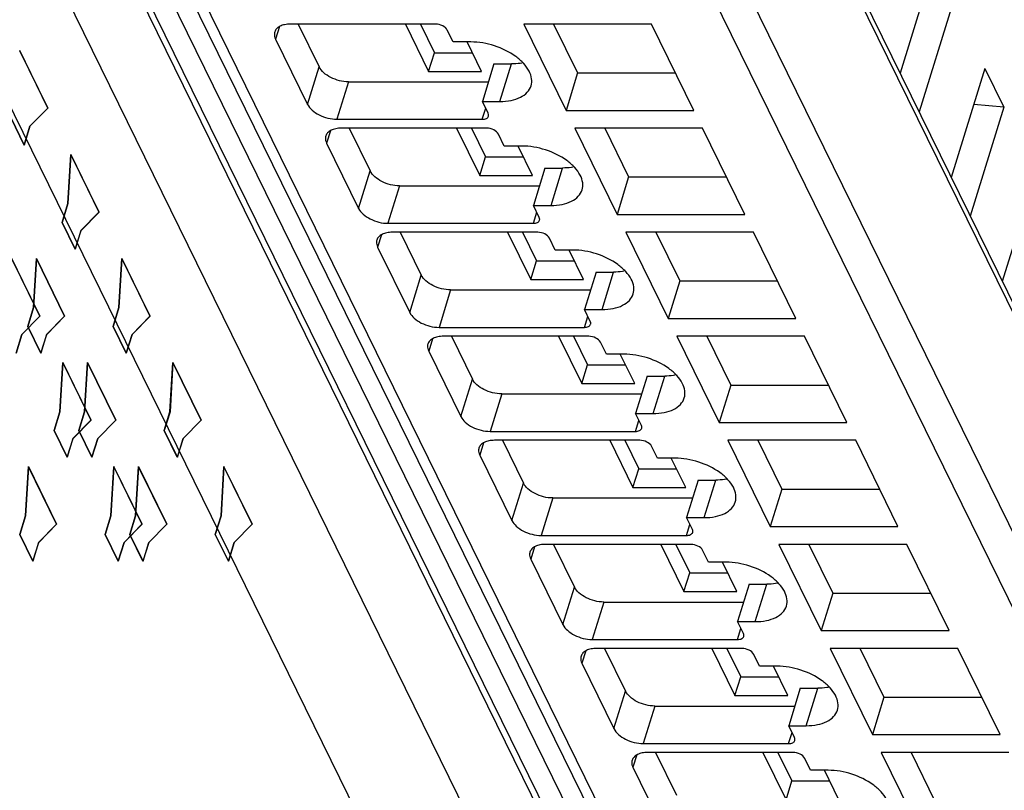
# Model space of a CAD drawing. Header units: millimetres. Extents: x 0 to 420, y 0 to 297.
# Tile 45 of 124: x 172.1 to 182.4, y 36.6 to 44.65. Entities that reach past the tile are written whole.
import ezdxf

# ---------------------------------------------------------------- set-up
doc = ezdxf.new("R2010")
doc.units = ezdxf.units.MM
doc.header["$LTSCALE"] = 23.1
doc.layers.get('0').update_dxf_attribs({"linetype": 'CONTINUOUS'})
doc.layers.add('INTFCLR_139', color=7, linetype='CONTINUOUS')

msp = doc.modelspace()

# ---------------------------------------------------------------- linework, layer by layer
at = {"color": 9, "linetype": 'CONTINUOUS'}
for p, q in [((179.24281, 32.90243), (165.85693, 60.17999)), ((178.66228, 32.51402), (165.27639, 59.79161)), ((166.41585, 59.67393), (179.80174, 32.39635)), ((187.34083, 31.70123), (176.29831, 54.20351)), ((175.80037, 52.91393), (186.9649, 30.163)), ((186.67412, 29.96717), (175.50959, 52.71809)), ((170.41147, 52.22081), (181.08794, 30.46446)), ((174.81715, 44.58018), (174.77713, 44.45068)), ((177.12376, 43.79799), (177.24479, 44.18965)), ((175.11268, 43.76691), (175.23371, 44.15857)), ((175.54024, 44.00317), (175.4192, 43.61151)), ((176.93895, 43.61151), (176.97454, 43.72668)), ((175.35097, 43.49237), (175.31095, 43.36286)), ((175.6465, 42.67909), (175.76753, 43.07076)), ((177.65758, 42.71017), (177.77862, 43.10184)), ((176.07406, 42.91535), (175.95303, 42.52369)), ((177.47278, 42.52369), (177.50837, 42.63886)), ((175.8848, 42.40455), (175.84478, 42.27505)), ((178.19141, 41.62236), (178.31244, 42.01402)), ((176.18032, 41.59128), (176.30136, 41.98294)), ((176.60788, 41.82754), (176.48685, 41.43587)), ((178.0066, 41.43587), (178.04219, 41.55104)), ((176.41862, 41.31673), (176.3786, 41.18723)), ((176.71415, 40.50346), (176.83518, 40.89512)), ((178.72523, 40.53454), (178.84626, 40.9262)), ((177.14171, 40.73972), (177.02067, 40.34806)), ((178.54042, 40.34806), (178.57601, 40.46322)), ((176.95244, 40.22891), (176.91242, 40.09941)), ((179.25905, 39.44672), (179.38008, 39.83838)), ((177.24797, 39.41564), (177.369, 39.8073)), ((177.67553, 39.6519), (177.5545, 39.26024)), ((179.07425, 39.26024), (179.10984, 39.37541)), ((177.48627, 39.1411), (177.44625, 39.01159)), ((177.78179, 38.32782), (177.90283, 38.71949)), ((179.79287, 38.3589), (179.91391, 38.75057)), ((178.20935, 38.56408), (178.08832, 38.17242)), ((179.60807, 38.17242), (179.64366, 38.28759)), ((178.02009, 38.05328), (177.98007, 37.92378)), ((178.31562, 37.24001), (178.43665, 37.63167)), ((180.3267, 37.27109), (180.44773, 37.66275)), ((178.74318, 37.47627), (178.62214, 37.0846)), ((180.14189, 37.0846), (180.17748, 37.19977)), ((178.55391, 36.96546), (178.51389, 36.83596))]:
    msp.add_line(p, q, dxfattribs=at)
at = {"color": 7, "linetype": 'CONTINUOUS'}
for p, q in [((166.08801, 59.84532), (179.47391, 32.56774)), ((175.93898, 35.72753), (166.33016, 55.30825)), ((176.2926, 54.31144), (187.33511, 31.80916)), ((170.24755, 52.3065), (180.92402, 30.55015)), ((181.65909, 45.22933), (181.30761, 44.09192)), ((181.85737, 44.82528), (181.50588, 43.68788)), ((176.45089, 44.60608), (174.93114, 44.60608)), ((175.0141, 44.60608), (175.23371, 44.15857)), ((176.13564, 44.60608), (176.37812, 44.11195)), ((176.29225, 44.60608), (176.43864, 44.30779)), ((178.70749, 44.60608), (177.37195, 44.60608)), ((177.37195, 44.60608), (177.81426, 43.70475)), ((177.68518, 44.60608), (177.93529, 44.09641)), ((179.1498, 43.70475), (178.70749, 44.60608)), ((176.6345, 44.4196), (176.5735, 44.54392)), ((174.77713, 44.45068), (175.11268, 43.76691)), ((176.81872, 44.4196), (176.6345, 44.4196)), ((176.93076, 44.11195), (176.77979, 44.4196)), ((176.37812, 44.11195), (176.43864, 44.30779)), ((176.43864, 44.30779), (176.83466, 44.30779)), ((177.06058, 44.18965), (176.93955, 43.79799)), ((177.06058, 44.18965), (177.24479, 44.18965)), ((176.37812, 44.11195), (176.93076, 44.11195)), ((177.93529, 44.09641), (177.81426, 43.70475)), ((177.93529, 44.09641), (178.9576, 44.09641)), ((182.19291, 44.14151), (181.84143, 43.00411)), ((182.19291, 44.14151), (182.39119, 43.73746)), ((175.54024, 44.00317), (177.00295, 44.00317)), ((176.93955, 43.79799), (177.12376, 43.79799)), ((177.00055, 43.67367), (176.93955, 43.79799)), ((182.39119, 43.73746), (182.07661, 43.76516)), ((177.81426, 43.70475), (179.1498, 43.70475)), ((182.39119, 43.73746), (182.03971, 42.60006)), ((175.4192, 43.61151), (176.93895, 43.61151)), ((176.98471, 43.51827), (175.46496, 43.51827)), ((175.54793, 43.51827), (175.76753, 43.07076)), ((176.66946, 43.51827), (176.91195, 43.02414)), ((176.82608, 43.51827), (176.97246, 43.21997)), ((177.16833, 43.33178), (177.10732, 43.45611)), ((179.24131, 43.51827), (177.90577, 43.51827)), ((177.90577, 43.51827), (178.34808, 42.61693)), ((178.219, 43.51827), (178.46911, 43.0086)), ((179.68362, 42.61693), (179.24131, 43.51827)), ((175.31095, 43.36286), (175.6465, 42.67909)), ((177.35254, 43.33178), (177.16833, 43.33178)), ((177.46458, 43.02414), (177.31361, 43.33178)), ((176.91195, 43.02414), (176.97246, 43.21997)), ((176.97246, 43.21997), (177.36848, 43.21997)), ((177.5944, 43.10184), (177.47337, 42.71017)), ((177.5944, 43.10184), (177.77862, 43.10184)), ((182.72674, 43.05369), (182.37525, 41.91629)), ((176.91195, 43.02414), (177.46458, 43.02414)), ((178.46911, 43.0086), (178.34808, 42.61693)), ((178.46911, 43.0086), (179.49142, 43.0086)), ((176.07406, 42.91535), (177.53678, 42.91535)), ((177.47337, 42.71017), (177.65758, 42.71017)), ((177.53438, 42.58585), (177.47337, 42.71017)), ((175.95303, 42.52369), (177.47278, 42.52369)), ((178.34808, 42.61693), (179.68362, 42.61693)), ((177.51853, 42.43045), (175.99878, 42.43045)), ((176.08175, 42.43045), (176.30136, 41.98294)), ((177.20328, 42.43045), (177.44577, 41.93632)), ((177.3599, 42.43045), (177.50628, 42.13215)), ((179.77513, 42.43045), (178.43959, 42.43045)), ((178.43959, 42.43045), (178.8819, 41.52911)), ((178.75283, 42.43045), (179.00294, 41.92078)), ((180.21744, 41.52911), (179.77513, 42.43045)), ((177.70215, 42.24397), (177.64114, 42.36829)), ((175.84478, 42.27505), (176.18032, 41.59128)), ((177.88636, 42.24397), (177.70215, 42.24397)), ((177.9984, 41.93632), (177.84743, 42.24397)), ((177.44577, 41.93632), (177.50628, 42.13215)), ((177.50628, 42.13215), (177.9023, 42.13215)), ((178.12823, 42.01402), (178.00719, 41.62236)), ((178.12823, 42.01402), (178.31244, 42.01402)), ((177.44577, 41.93632), (177.9984, 41.93632)), ((179.00294, 41.92078), (178.8819, 41.52911)), ((179.00294, 41.92078), (180.02524, 41.92078)), ((176.60788, 41.82754), (178.0706, 41.82754)), ((178.00719, 41.62236), (178.19141, 41.62236)), ((178.0682, 41.49803), (178.00719, 41.62236)), ((178.8819, 41.52911), (180.21744, 41.52911)), ((176.48685, 41.43587), (178.0066, 41.43587)), ((178.05236, 41.34263), (176.53261, 41.34263)), ((176.61557, 41.34263), (176.83518, 40.89512)), ((177.73711, 41.34263), (177.97959, 40.8485)), ((177.89372, 41.34263), (178.04011, 41.04433)), ((178.23597, 41.15615), (178.17497, 41.28047)), ((180.30896, 41.34263), (178.97342, 41.34263)), ((178.97342, 41.34263), (179.41573, 40.4413)), ((179.28665, 41.34263), (179.53676, 40.83296)), ((180.75127, 40.4413), (180.30896, 41.34263)), ((176.3786, 41.18723), (176.71415, 40.50346)), ((178.42019, 41.15615), (178.23597, 41.15615)), ((178.53223, 40.8485), (178.38126, 41.15615)), ((177.97959, 40.8485), (178.04011, 41.04433)), ((178.04011, 41.04433), (178.43613, 41.04433)), ((178.66205, 40.9262), (178.54102, 40.53454)), ((178.66205, 40.9262), (178.84626, 40.9262)), ((177.97959, 40.8485), (178.53223, 40.8485)), ((179.53676, 40.83296), (179.41573, 40.4413)), ((179.53676, 40.83296), (180.55907, 40.83296)), ((177.14171, 40.73972), (178.60442, 40.73972)), ((178.54102, 40.53454), (178.72523, 40.53454)), ((178.60202, 40.41022), (178.54102, 40.53454)), ((179.41573, 40.4413), (180.75127, 40.4413)), ((177.02067, 40.34806), (178.54042, 40.34806)), ((178.58618, 40.25481), (177.06643, 40.25481)), ((177.1494, 40.25481), (177.369, 39.8073)), ((178.27093, 40.25481), (178.51341, 39.76068)), ((178.42755, 40.25481), (178.57393, 39.95652)), ((180.84278, 40.25481), (179.50724, 40.25481)), ((179.50724, 40.25481), (179.94955, 39.35348)), ((179.82047, 40.25481), (180.07058, 39.74514)), ((181.28509, 39.35348), (180.84278, 40.25481)), ((178.7698, 40.06833), (178.70879, 40.19265)), ((176.91242, 40.09941), (177.24797, 39.41564)), ((178.95401, 40.06833), (178.7698, 40.06833)), ((179.06605, 39.76068), (178.91508, 40.06833)), ((178.51341, 39.76068), (178.57393, 39.95652)), ((178.57393, 39.95652), (178.96995, 39.95652)), ((179.19587, 39.83838), (179.07484, 39.44672)), ((179.19587, 39.83838), (179.38008, 39.83838)), ((178.51341, 39.76068), (179.06605, 39.76068)), ((180.07058, 39.74514), (179.94955, 39.35348)), ((180.07058, 39.74514), (181.09289, 39.74514)), ((177.67553, 39.6519), (179.13825, 39.6519)), ((179.07484, 39.44672), (179.25905, 39.44672)), ((179.13585, 39.3224), (179.07484, 39.44672)), ((179.94955, 39.35348), (181.28509, 39.35348)), ((177.5545, 39.26024), (179.07425, 39.26024)), ((179.12, 39.167), (177.60025, 39.167)), ((177.68322, 39.167), (177.90283, 38.71949)), ((178.80475, 39.167), (179.04724, 38.67287)), ((178.96137, 39.167), (179.10775, 38.8687)), ((181.3766, 39.167), (180.04106, 39.167)), ((180.04106, 39.167), (180.48337, 38.26566)), ((180.3543, 39.167), (180.60441, 38.65733)), ((181.81891, 38.26566), (181.3766, 39.167)), ((179.30362, 38.98051), (179.24261, 39.10484)), ((177.44625, 39.01159), (177.78179, 38.32782)), ((179.48783, 38.98051), (179.30362, 38.98051)), ((179.59987, 38.67287), (179.4489, 38.98051)), ((179.04724, 38.67287), (179.10775, 38.8687)), ((179.10775, 38.8687), (179.50377, 38.8687)), ((179.7297, 38.75057), (179.60866, 38.3589)), ((179.7297, 38.75057), (179.91391, 38.75057)), ((179.04724, 38.67287), (179.59987, 38.67287)), ((180.60441, 38.65733), (180.48337, 38.26566)), ((180.60441, 38.65733), (181.62671, 38.65733)), ((178.20935, 38.56408), (179.67207, 38.56408)), ((179.60866, 38.3589), (179.79287, 38.3589)), ((179.66967, 38.23458), (179.60866, 38.3589)), ((180.48337, 38.26566), (181.81891, 38.26566)), ((178.08832, 38.17242), (179.60807, 38.17242)), ((179.65383, 38.07918), (178.13407, 38.07918)), ((178.21704, 38.07918), (178.43665, 37.63167)), ((179.33858, 38.07918), (179.58106, 37.58505)), ((179.49519, 38.07918), (179.64158, 37.78088)), ((179.83744, 37.8927), (179.77644, 38.01702)), ((181.91042, 38.07918), (180.57489, 38.07918)), ((180.57489, 38.07918), (181.0172, 37.17785)), ((180.88663, 38.08221), (181.13823, 37.56951)), ((182.35274, 37.17785), (181.91042, 38.07918)), ((177.98007, 37.92378), (178.31562, 37.24001)), ((180.02166, 37.8927), (179.83744, 37.8927)), ((180.1337, 37.58505), (179.98273, 37.8927)), ((179.58106, 37.58505), (179.64158, 37.78088)), ((179.64158, 37.78088), (180.0376, 37.78088)), ((179.58106, 37.58505), (180.1337, 37.58505)), ((180.26352, 37.66275), (180.14249, 37.27109)), ((180.26352, 37.66275), (180.44773, 37.66275)), ((178.74318, 37.47627), (180.20589, 37.47627)), ((181.13823, 37.56951), (181.0172, 37.17785)), ((181.13823, 37.56951), (182.16054, 37.56951)), ((180.14249, 37.27109), (180.3267, 37.27109)), ((180.20349, 37.14676), (180.14249, 37.27109)), ((181.0172, 37.17785), (182.35274, 37.17785)), ((178.62214, 37.0846), (180.14189, 37.0846)), ((180.18765, 36.99136), (178.6679, 36.99136)), ((178.75087, 36.99136), (178.97047, 36.54385)), ((179.8724, 36.99136), (180.11488, 36.49723)), ((180.02902, 36.99136), (180.1754, 36.69306)), ((182.44425, 36.99136), (181.10871, 36.99136)), ((181.10871, 36.99136), (181.55102, 36.09003)), ((181.42194, 36.99136), (181.67205, 36.48169)), ((180.37127, 36.80488), (180.31026, 36.9292)), ((178.51389, 36.83596), (178.84944, 36.15219)), ((180.55548, 36.80488), (180.37127, 36.80488)), ((180.66752, 36.49723), (180.51655, 36.80488)), ((180.11488, 36.49723), (180.1754, 36.69306)), ((180.1754, 36.69306), (180.57142, 36.69306))]:
    msp.add_line(p, q, dxfattribs=at)
for points, knots in [([(174.93114, 44.60608), (174.91157, 44.60608), (174.87471, 44.60297), (174.82517, 44.58742), (174.78743, 44.56154), (174.77239, 44.53694), (174.76854, 44.52449)], [0, 0, 0, 0, 0.30375974, 0.56999726, 0.79778841, 1, 1, 1, 1]), ([(176.5735, 44.54392), (176.56388, 44.56352), (176.52316, 44.59424), (176.47631, 44.60608), (176.45089, 44.60608)], [0, 0, 0, 0, 0.46198205, 1, 1, 1, 1]), ([(174.76854, 44.52449), (174.76679, 44.51883), (174.76194, 44.49398), (174.76867, 44.46793), (174.77713, 44.45068)], [0, 0, 0, 0, 0.23564532, 1, 1, 1, 1]), ([(177.44893, 43.96118), (177.45631, 43.98505), (177.45972, 44.03988), (177.43014, 44.1217), (177.37142, 44.20062), (177.25536, 44.30065), (177.06899, 44.39023), (176.90226, 44.4196), (176.81872, 44.4196)], [0, 0, 0, 0, 0.08651326, 0.18324425, 0.2955517, 0.42361951, 0.71069026, 1, 1, 1, 1]), ([(177.36512, 44.20155), (177.35566, 44.19955), (177.31595, 44.19238), (177.27548, 44.18965), (177.24479, 44.18965)], [0, 0, 0, 0, 0.23947121, 1, 1, 1, 1]), ([(175.54024, 44.00317), (175.47668, 44.00317), (175.38165, 44.0276), (175.28161, 44.09258), (175.24482, 44.13594), (175.23371, 44.15857)], [0, 0, 0, 0, 0.53501664, 0.78777233, 1, 1, 1, 1]), ([(177.12376, 43.79799), (177.16289, 43.79799), (177.23662, 43.80421), (177.33568, 43.83533), (177.41117, 43.88707), (177.44125, 43.93628), (177.44893, 43.96118)], [0, 0, 0, 0, 0.30376172, 0.57000494, 0.79777765, 1, 1, 1, 1]), ([(175.11268, 43.76691), (175.12378, 43.74428), (175.16058, 43.70091), (175.26062, 43.63593), (175.35565, 43.61151), (175.4192, 43.61151)], [0, 0, 0, 0, 0.21222789, 0.46498369, 1, 1, 1, 1]), ([(177.00399, 43.64415), (177.00469, 43.64641), (177.00662, 43.65636), (177.00394, 43.66677), (177.00055, 43.67367)], [0, 0, 0, 0, 0.23585703, 1, 1, 1, 1]), ([(176.93895, 43.61151), (176.95355, 43.61151), (176.97963, 43.61449), (177.00078, 43.63378), (177.00399, 43.64415)], [0, 0, 0, 0, 0.57363204, 1, 1, 1, 1]), ([(175.46496, 43.51827), (175.44539, 43.51827), (175.40853, 43.51515), (175.359, 43.4996), (175.32126, 43.47372), (175.30621, 43.44912), (175.30237, 43.43668)], [0, 0, 0, 0, 0.30375974, 0.56999726, 0.79778841, 1, 1, 1, 1]), ([(177.10732, 43.45611), (177.0977, 43.4757), (177.05699, 43.50642), (177.01013, 43.51827), (176.98471, 43.51827)], [0, 0, 0, 0, 0.46198205, 1, 1, 1, 1]), ([(175.30237, 43.43668), (175.30062, 43.43102), (175.29577, 43.40616), (175.30249, 43.38011), (175.31095, 43.36286)], [0, 0, 0, 0, 0.23564532, 1, 1, 1, 1]), ([(177.98276, 42.87336), (177.99013, 42.89723), (177.99354, 42.95206), (177.96396, 43.03388), (177.90525, 43.1128), (177.78918, 43.21283), (177.60282, 43.30242), (177.43609, 43.33178), (177.35254, 43.33178)], [0, 0, 0, 0, 0.08651326, 0.18324425, 0.2955517, 0.42361951, 0.71069026, 1, 1, 1, 1]), ([(176.07406, 42.91535), (176.0105, 42.91535), (175.91547, 42.93978), (175.81543, 43.00476), (175.77864, 43.04812), (175.76753, 43.07076)], [0, 0, 0, 0, 0.53501664, 0.78777233, 1, 1, 1, 1]), ([(177.89894, 43.11373), (177.88949, 43.11173), (177.84977, 43.10456), (177.8093, 43.10184), (177.77862, 43.10184)], [0, 0, 0, 0, 0.23947121, 1, 1, 1, 1]), ([(177.65758, 42.71017), (177.69672, 42.71017), (177.77044, 42.7164), (177.8695, 42.74752), (177.94499, 42.79925), (177.97507, 42.84847), (177.98276, 42.87336)], [0, 0, 0, 0, 0.30376172, 0.57000494, 0.79777765, 1, 1, 1, 1]), ([(175.6465, 42.67909), (175.65761, 42.65646), (175.6944, 42.6131), (175.79444, 42.54812), (175.88947, 42.52369), (175.95303, 42.52369)], [0, 0, 0, 0, 0.21222789, 0.46498369, 1, 1, 1, 1]), ([(177.47278, 42.52369), (177.48737, 42.52369), (177.51345, 42.52667), (177.5346, 42.54596), (177.53781, 42.55633)], [0, 0, 0, 0, 0.57363204, 1, 1, 1, 1]), ([(177.53781, 42.55633), (177.53851, 42.55859), (177.54044, 42.56854), (177.53776, 42.57896), (177.53438, 42.58585)], [0, 0, 0, 0, 0.23585703, 1, 1, 1, 1]), ([(175.99878, 42.43045), (175.97921, 42.43045), (175.94235, 42.42734), (175.89282, 42.41178), (175.85508, 42.3859), (175.84003, 42.3613), (175.83619, 42.34886)], [0, 0, 0, 0, 0.30375974, 0.56999726, 0.79778841, 1, 1, 1, 1]), ([(177.64114, 42.36829), (177.63153, 42.38789), (177.59081, 42.41861), (177.54395, 42.43045), (177.51853, 42.43045)], [0, 0, 0, 0, 0.46198205, 1, 1, 1, 1]), ([(175.83619, 42.34886), (175.83444, 42.3432), (175.82959, 42.31834), (175.83631, 42.29229), (175.84478, 42.27505)], [0, 0, 0, 0, 0.23564532, 1, 1, 1, 1]), ([(178.51658, 41.78554), (178.52395, 41.80941), (178.52737, 41.86424), (178.49778, 41.94606), (178.43907, 42.02498), (178.32301, 42.12501), (178.13664, 42.2146), (177.96991, 42.24397), (177.88636, 42.24397)], [0, 0, 0, 0, 0.08651326, 0.18324425, 0.2955517, 0.42361951, 0.71069026, 1, 1, 1, 1]), ([(178.43276, 42.02592), (178.42331, 42.02392), (178.38359, 42.01675), (178.34312, 42.01402), (178.31244, 42.01402)], [0, 0, 0, 0, 0.23947121, 1, 1, 1, 1]), ([(176.60788, 41.82754), (176.54433, 41.82754), (176.4493, 41.85196), (176.34926, 41.91694), (176.31246, 41.96031), (176.30136, 41.98294)], [0, 0, 0, 0, 0.53501664, 0.78777233, 1, 1, 1, 1]), ([(178.19141, 41.62236), (178.23054, 41.62236), (178.30426, 41.62858), (178.40332, 41.6597), (178.47882, 41.71143), (178.50889, 41.76065), (178.51658, 41.78554)], [0, 0, 0, 0, 0.30376172, 0.57000494, 0.79777765, 1, 1, 1, 1]), ([(176.18032, 41.59128), (176.19143, 41.56864), (176.22822, 41.52528), (176.32826, 41.4603), (176.42329, 41.43587), (176.48685, 41.43587)], [0, 0, 0, 0, 0.21222789, 0.46498369, 1, 1, 1, 1]), ([(178.07164, 41.46851), (178.07234, 41.47077), (178.07427, 41.48072), (178.07159, 41.49114), (178.0682, 41.49803)], [0, 0, 0, 0, 0.23585703, 1, 1, 1, 1]), ([(178.0066, 41.43587), (178.02119, 41.43587), (178.04727, 41.43885), (178.06843, 41.45815), (178.07164, 41.46851)], [0, 0, 0, 0, 0.57363204, 1, 1, 1, 1]), ([(176.53261, 41.34263), (176.51304, 41.34263), (176.47618, 41.33952), (176.42664, 41.32396), (176.3889, 41.29809), (176.37386, 41.27349), (176.37001, 41.26104)], [0, 0, 0, 0, 0.30375974, 0.56999726, 0.79778841, 1, 1, 1, 1]), ([(178.17497, 41.28047), (178.16535, 41.30007), (178.12463, 41.33079), (178.07778, 41.34263), (178.05236, 41.34263)], [0, 0, 0, 0, 0.46198205, 1, 1, 1, 1]), ([(176.37001, 41.26104), (176.36826, 41.25538), (176.36341, 41.23052), (176.37014, 41.20447), (176.3786, 41.18723)], [0, 0, 0, 0, 0.23564532, 1, 1, 1, 1]), ([(179.0504, 40.69772), (179.05778, 40.7216), (179.06119, 40.77642), (179.03161, 40.85824), (178.97289, 40.93717), (178.85683, 41.0372), (178.67046, 41.12678), (178.50373, 41.15615), (178.42019, 41.15615)], [0, 0, 0, 0, 0.08651326, 0.18324425, 0.2955517, 0.42361951, 0.71069026, 1, 1, 1, 1]), ([(177.14171, 40.73972), (177.07815, 40.73972), (176.98312, 40.76415), (176.88308, 40.82913), (176.84629, 40.87249), (176.83518, 40.89512)], [0, 0, 0, 0, 0.53501664, 0.78777233, 1, 1, 1, 1]), ([(178.96659, 40.9381), (178.95713, 40.9361), (178.91742, 40.92893), (178.87695, 40.9262), (178.84626, 40.9262)], [0, 0, 0, 0, 0.23947121, 1, 1, 1, 1]), ([(178.72523, 40.53454), (178.76436, 40.53454), (178.83809, 40.54076), (178.93715, 40.57188), (179.01264, 40.62362), (179.04272, 40.67283), (179.0504, 40.69772)], [0, 0, 0, 0, 0.30376172, 0.57000494, 0.79777765, 1, 1, 1, 1]), ([(176.71415, 40.50346), (176.72525, 40.48083), (176.76205, 40.43746), (176.86209, 40.37248), (176.95712, 40.34806), (177.02067, 40.34806)], [0, 0, 0, 0, 0.21222789, 0.46498369, 1, 1, 1, 1]), ([(178.54042, 40.34806), (178.55502, 40.34806), (178.5811, 40.35104), (178.60225, 40.37033), (178.60546, 40.38069)], [0, 0, 0, 0, 0.57363204, 1, 1, 1, 1]), ([(178.60546, 40.38069), (178.60616, 40.38296), (178.60809, 40.3929), (178.60541, 40.40332), (178.60202, 40.41022)], [0, 0, 0, 0, 0.23585703, 1, 1, 1, 1]), ([(177.06643, 40.25481), (177.04686, 40.25481), (177.01, 40.2517), (176.96047, 40.23615), (176.92273, 40.21027), (176.90768, 40.18567), (176.90383, 40.17322)], [0, 0, 0, 0, 0.30375974, 0.56999726, 0.79778841, 1, 1, 1, 1]), ([(178.70879, 40.19265), (178.69917, 40.21225), (178.65845, 40.24297), (178.6116, 40.25481), (178.58618, 40.25481)], [0, 0, 0, 0, 0.46198205, 1, 1, 1, 1]), ([(176.90383, 40.17322), (176.90209, 40.16757), (176.89724, 40.14271), (176.90396, 40.11666), (176.91242, 40.09941)], [0, 0, 0, 0, 0.23564532, 1, 1, 1, 1]), ([(179.58423, 39.60991), (179.5916, 39.63378), (179.59501, 39.68861), (179.56543, 39.77043), (179.50672, 39.84935), (179.39065, 39.94938), (179.20429, 40.03896), (179.03756, 40.06833), (178.95401, 40.06833)], [0, 0, 0, 0, 0.08651326, 0.18324425, 0.2955517, 0.42361951, 0.71069026, 1, 1, 1, 1]), ([(179.50041, 39.85028), (179.49096, 39.84828), (179.45124, 39.84111), (179.41077, 39.83838), (179.38008, 39.83838)], [0, 0, 0, 0, 0.23947121, 1, 1, 1, 1]), ([(177.67553, 39.6519), (177.61197, 39.6519), (177.51694, 39.67633), (177.4169, 39.74131), (177.38011, 39.78467), (177.369, 39.8073)], [0, 0, 0, 0, 0.53501664, 0.78777233, 1, 1, 1, 1]), ([(179.25905, 39.44672), (179.29819, 39.44672), (179.37191, 39.45294), (179.47097, 39.48406), (179.54646, 39.5358), (179.57654, 39.58501), (179.58423, 39.60991)], [0, 0, 0, 0, 0.30376172, 0.57000494, 0.79777765, 1, 1, 1, 1]), ([(177.24797, 39.41564), (177.25908, 39.39301), (177.29587, 39.34964), (177.39591, 39.28466), (177.49094, 39.26024), (177.5545, 39.26024)], [0, 0, 0, 0, 0.21222789, 0.46498369, 1, 1, 1, 1]), ([(179.07425, 39.26024), (179.08884, 39.26024), (179.11492, 39.26322), (179.13607, 39.28251), (179.13928, 39.29288)], [0, 0, 0, 0, 0.57363204, 1, 1, 1, 1]), ([(179.13928, 39.29288), (179.13998, 39.29514), (179.14191, 39.30509), (179.13923, 39.3155), (179.13585, 39.3224)], [0, 0, 0, 0, 0.23585703, 1, 1, 1, 1]), ([(177.60025, 39.167), (177.58068, 39.167), (177.54382, 39.16388), (177.49429, 39.14833), (177.45655, 39.12245), (177.4415, 39.09785), (177.43766, 39.08541)], [0, 0, 0, 0, 0.30375974, 0.56999726, 0.79778841, 1, 1, 1, 1]), ([(179.24261, 39.10484), (179.233, 39.12443), (179.19228, 39.15515), (179.14542, 39.167), (179.12, 39.167)], [0, 0, 0, 0, 0.46198205, 1, 1, 1, 1]), ([(177.43766, 39.08541), (177.43591, 39.07975), (177.43106, 39.05489), (177.43778, 39.02884), (177.44625, 39.01159)], [0, 0, 0, 0, 0.23564532, 1, 1, 1, 1]), ([(180.11805, 38.52209), (180.12542, 38.54596), (180.12884, 38.60079), (180.09925, 38.68261), (180.04054, 38.76153), (179.92448, 38.86156), (179.73811, 38.95115), (179.57138, 38.98051), (179.48783, 38.98051)], [0, 0, 0, 0, 0.08651326, 0.18324425, 0.2955517, 0.42361951, 0.71069026, 1, 1, 1, 1]), ([(178.20935, 38.56408), (178.1458, 38.56408), (178.05077, 38.58851), (177.95073, 38.65349), (177.91393, 38.69685), (177.90283, 38.71949)], [0, 0, 0, 0, 0.53501664, 0.78777233, 1, 1, 1, 1]), ([(180.03423, 38.76246), (180.02478, 38.76046), (179.98506, 38.75329), (179.94459, 38.75057), (179.91391, 38.75057)], [0, 0, 0, 0, 0.23947121, 1, 1, 1, 1]), ([(179.79287, 38.3589), (179.83201, 38.3589), (179.90573, 38.36513), (180.00479, 38.39625), (180.08029, 38.44798), (180.11036, 38.4972), (180.11805, 38.52209)], [0, 0, 0, 0, 0.30376172, 0.57000494, 0.79777765, 1, 1, 1, 1]), ([(177.78179, 38.32782), (177.7929, 38.30519), (177.82969, 38.26183), (177.92973, 38.19685), (178.02476, 38.17242), (178.08832, 38.17242)], [0, 0, 0, 0, 0.21222789, 0.46498369, 1, 1, 1, 1]), ([(179.60807, 38.17242), (179.62266, 38.17242), (179.64874, 38.1754), (179.6699, 38.1947), (179.67311, 38.20506)], [0, 0, 0, 0, 0.57363204, 1, 1, 1, 1]), ([(179.67311, 38.20506), (179.67381, 38.20732), (179.67574, 38.21727), (179.67306, 38.22769), (179.66967, 38.23458)], [0, 0, 0, 0, 0.23585703, 1, 1, 1, 1]), ([(177.97148, 37.99759), (177.96973, 37.99193), (177.96488, 37.96707), (177.97161, 37.94102), (177.98007, 37.92378)], [0, 0, 0, 0, 0.23564532, 1, 1, 1, 1]), ([(178.13407, 38.07918), (178.11451, 38.07918), (178.07765, 38.07607), (178.02811, 38.06051), (177.99037, 38.03463), (177.97533, 38.01003), (177.97148, 37.99759)], [0, 0, 0, 0, 0.30375974, 0.56999726, 0.79778841, 1, 1, 1, 1]), ([(179.77644, 38.01702), (179.76682, 38.03662), (179.7261, 38.06734), (179.67925, 38.07918), (179.65383, 38.07918)], [0, 0, 0, 0, 0.46198205, 1, 1, 1, 1]), ([(180.65187, 37.43427), (180.65925, 37.45814), (180.66266, 37.51297), (180.63308, 37.59479), (180.57436, 37.67371), (180.4583, 37.77375), (180.27193, 37.86333), (180.1052, 37.8927), (180.02166, 37.8927)], [0, 0, 0, 0, 0.08651326, 0.18324425, 0.2955517, 0.42361951, 0.71069026, 1, 1, 1, 1]), ([(178.74318, 37.47627), (178.67962, 37.47627), (178.58459, 37.50069), (178.48455, 37.56567), (178.44776, 37.60904), (178.43665, 37.63167)], [0, 0, 0, 0, 0.53501664, 0.78777233, 1, 1, 1, 1]), ([(180.56806, 37.67465), (180.5586, 37.67265), (180.51889, 37.66548), (180.47842, 37.66275), (180.44773, 37.66275)], [0, 0, 0, 0, 0.23947121, 1, 1, 1, 1]), ([(180.3267, 37.27109), (180.36583, 37.27109), (180.43956, 37.27731), (180.53862, 37.30843), (180.61411, 37.36016), (180.64419, 37.40938), (180.65187, 37.43427)], [0, 0, 0, 0, 0.30376172, 0.57000494, 0.79777765, 1, 1, 1, 1]), ([(178.31562, 37.24001), (178.32672, 37.21737), (178.36352, 37.17401), (178.46356, 37.10903), (178.55859, 37.0846), (178.62214, 37.0846)], [0, 0, 0, 0, 0.21222789, 0.46498369, 1, 1, 1, 1]), ([(180.14189, 37.0846), (180.15649, 37.0846), (180.18257, 37.08758), (180.20372, 37.10688), (180.20693, 37.11724)], [0, 0, 0, 0, 0.57363204, 1, 1, 1, 1]), ([(180.20693, 37.11724), (180.20763, 37.11951), (180.20956, 37.12945), (180.20688, 37.13987), (180.20349, 37.14676)], [0, 0, 0, 0, 0.23585703, 1, 1, 1, 1]), ([(178.6679, 36.99136), (178.64833, 36.99136), (178.61147, 36.98825), (178.56194, 36.97269), (178.5242, 36.94682), (178.50915, 36.92222), (178.5053, 36.90977)], [0, 0, 0, 0, 0.30375974, 0.56999726, 0.79778841, 1, 1, 1, 1]), ([(180.31026, 36.9292), (180.30064, 36.9488), (180.25992, 36.97952), (180.21307, 36.99136), (180.18765, 36.99136)], [0, 0, 0, 0, 0.46198205, 1, 1, 1, 1]), ([(178.5053, 36.90977), (178.50356, 36.90411), (178.49871, 36.87925), (178.50543, 36.85321), (178.51389, 36.83596)], [0, 0, 0, 0, 0.23564532, 1, 1, 1, 1]), ([(181.1857, 36.34645), (181.19307, 36.37033), (181.19648, 36.42515), (181.1669, 36.50697), (181.10819, 36.5859), (180.99212, 36.68593), (180.80576, 36.77551), (180.63903, 36.80488), (180.55548, 36.80488)], [0, 0, 0, 0, 0.08651326, 0.18324425, 0.2955517, 0.42361951, 0.71069026, 1, 1, 1, 1])]:
    msp.add_open_spline(points, degree=3, knots=knots, dxfattribs=at)
at = {"layer": 'INTFCLR_139', "color": 7, "linetype": 'CONTINUOUS'}
for p, q in [((172.10185, 44.33037), (172.39726, 43.72838)), ((172.39815, 43.72882), (172.10238, 44.33155)), ((172.39726, 43.72838), (172.20951, 43.53782)), ((172.20997, 43.53782), (172.39815, 43.72882)), ((172.14899, 43.34199), (172.01172, 43.62172)), ((172.01218, 43.62172), (172.14945, 43.34199)), ((172.20951, 43.53782), (172.14899, 43.34199)), ((172.14945, 43.34199), (172.20997, 43.53782)), ((172.60606, 42.72973), (172.63567, 43.24255)), ((172.6362, 43.24373), (172.60652, 42.72973)), ((172.63567, 43.24255), (172.93108, 42.64057)), ((172.93198, 42.64101), (172.6362, 43.24373)), ((172.54555, 42.5339), (172.60606, 42.72973)), ((172.60652, 42.72973), (172.54601, 42.5339)), ((172.93108, 42.64057), (172.74333, 42.45001)), ((172.74379, 42.45001), (172.93198, 42.64101)), ((172.68282, 42.25418), (172.54555, 42.5339)), ((172.54601, 42.5339), (172.68328, 42.25418)), ((172.74333, 42.45001), (172.68282, 42.25418)), ((172.68328, 42.25418), (172.74379, 42.45001)), ((172.01817, 42.15473), (172.31358, 41.55275)), ((172.31447, 41.55319), (172.0187, 42.15591)), ((172.24692, 41.64191), (172.2766, 42.15591)), ((172.27699, 42.15473), (172.24738, 41.64191)), ((172.2766, 42.15591), (172.57237, 41.55319)), ((172.5724, 41.55275), (172.27699, 42.15473)), ((173.13989, 41.64191), (173.1695, 42.15473)), ((173.17003, 42.15591), (173.14035, 41.64191)), ((173.1695, 42.15473), (173.46491, 41.55275)), ((173.4658, 41.55319), (173.17003, 42.15591)), ((172.1864, 41.44608), (172.24692, 41.64191)), ((172.24738, 41.64191), (172.18686, 41.44608)), ((173.07937, 41.44608), (173.13989, 41.64191)), ((173.14035, 41.64191), (173.07983, 41.44608)), ((172.31358, 41.55275), (172.12583, 41.36219)), ((172.12629, 41.36219), (172.31447, 41.55319)), ((172.57237, 41.55319), (172.38419, 41.36219)), ((172.38465, 41.36219), (172.5724, 41.55275)), ((173.46491, 41.55275), (173.27716, 41.36219)), ((173.27762, 41.36219), (173.4658, 41.55319)), ((172.32367, 41.16636), (172.1864, 41.44608)), ((172.18686, 41.44608), (172.32413, 41.16636)), ((173.21664, 41.16636), (173.07937, 41.44608)), ((173.07983, 41.44608), (173.2171, 41.16636)), ((172.12583, 41.36219), (172.06531, 41.16636)), ((172.06577, 41.16636), (172.12629, 41.36219)), ((172.38419, 41.36219), (172.32367, 41.16636)), ((172.32413, 41.16636), (172.38465, 41.36219)), ((173.27716, 41.36219), (173.21664, 41.16636)), ((173.2171, 41.16636), (173.27762, 41.36219)), ((172.52238, 40.5541), (172.55199, 41.06691)), ((172.55252, 41.06809), (172.52284, 40.5541)), ((172.55199, 41.06691), (172.8474, 40.46493)), ((172.8483, 40.46537), (172.55252, 41.06809)), ((172.78074, 40.5541), (172.81042, 41.06809)), ((172.81081, 41.06691), (172.7812, 40.5541)), ((172.81042, 41.06809), (173.10619, 40.46537)), ((173.10622, 40.46493), (172.81081, 41.06691)), ((173.67371, 40.5541), (173.70332, 41.06691)), ((173.70385, 41.06809), (173.67417, 40.5541)), ((173.70332, 41.06691), (173.99873, 40.46493)), ((173.99962, 40.46537), (173.70385, 41.06809)), ((172.46187, 40.35827), (172.52238, 40.5541)), ((172.52284, 40.5541), (172.46233, 40.35827)), ((172.8474, 40.46493), (172.65965, 40.27437)), ((172.66011, 40.27437), (172.8483, 40.46537)), ((172.72023, 40.35827), (172.78074, 40.5541)), ((172.7812, 40.5541), (172.72069, 40.35827)), ((173.10619, 40.46537), (172.91801, 40.27437)), ((172.91847, 40.27437), (173.10622, 40.46493)), ((173.61319, 40.35827), (173.67371, 40.5541)), ((173.67417, 40.5541), (173.61365, 40.35827)), ((173.99873, 40.46493), (173.81098, 40.27437)), ((173.81144, 40.27437), (173.99962, 40.46537)), ((172.59914, 40.07854), (172.46187, 40.35827)), ((172.46233, 40.35827), (172.5996, 40.07854)), ((172.85749, 40.07854), (172.72023, 40.35827)), ((172.72069, 40.35827), (172.85795, 40.07854)), ((173.75046, 40.07854), (173.61319, 40.35827)), ((173.61365, 40.35827), (173.75092, 40.07854)), ((172.65965, 40.27437), (172.59914, 40.07854)), ((172.5996, 40.07854), (172.66011, 40.27437)), ((172.91801, 40.27437), (172.85749, 40.07854)), ((172.85795, 40.07854), (172.91847, 40.27437)), ((173.81098, 40.27437), (173.75046, 40.07854)), ((173.75092, 40.07854), (173.81144, 40.27437)), ((172.16324, 39.46628), (172.19292, 39.98028)), ((172.19331, 39.9791), (172.1637, 39.46628)), ((172.19292, 39.98028), (172.48869, 39.37755)), ((172.48872, 39.37711), (172.19331, 39.9791)), ((173.05621, 39.46628), (173.08582, 39.9791)), ((173.08635, 39.98028), (173.05667, 39.46628)), ((173.08582, 39.9791), (173.38123, 39.37711)), ((173.38212, 39.37755), (173.08635, 39.98028)), ((173.31457, 39.46628), (173.34424, 39.98028)), ((173.34464, 39.9791), (173.31503, 39.46628)), ((173.34424, 39.98028), (173.64002, 39.37755)), ((173.64004, 39.37711), (173.34464, 39.9791)), ((174.20753, 39.46628), (174.23714, 39.9791)), ((174.23767, 39.98028), (174.20799, 39.46628)), ((174.23714, 39.9791), (174.53255, 39.37711)), ((174.53345, 39.37755), (174.23767, 39.98028)), ((172.10272, 39.27045), (172.16324, 39.46628)), ((172.1637, 39.46628), (172.10318, 39.27045)), ((172.99569, 39.27045), (173.05621, 39.46628)), ((173.05667, 39.46628), (172.99615, 39.27045)), ((173.25405, 39.27045), (173.31457, 39.46628)), ((173.31503, 39.46628), (173.25451, 39.27045)), ((174.14702, 39.27045), (174.20753, 39.46628)), ((174.20799, 39.46628), (174.14748, 39.27045)), ((172.48869, 39.37755), (172.30051, 39.18656)), ((172.30097, 39.18656), (172.48872, 39.37711)), ((173.38123, 39.37711), (173.19348, 39.18656)), ((173.19394, 39.18656), (173.38212, 39.37755)), ((173.64002, 39.37755), (173.45183, 39.18656)), ((173.45229, 39.18656), (173.64004, 39.37711)), ((174.53255, 39.37711), (174.3448, 39.18656)), ((174.34526, 39.18656), (174.53345, 39.37755)), ((172.23999, 38.99072), (172.10272, 39.27045)), ((172.10318, 39.27045), (172.24045, 38.99072)), ((173.13296, 38.99072), (172.99569, 39.27045)), ((172.99615, 39.27045), (173.13342, 38.99072)), ((173.39132, 38.99072), (173.25405, 39.27045)), ((173.25451, 39.27045), (173.39178, 38.99072)), ((174.28429, 38.99072), (174.14702, 39.27045)), ((174.14748, 39.27045), (174.28475, 38.99072)), ((172.30051, 39.18656), (172.23999, 38.99072)), ((172.24045, 38.99072), (172.30097, 39.18656)), ((173.19348, 39.18656), (173.13296, 38.99072)), ((173.13342, 38.99072), (173.19394, 39.18656)), ((173.45183, 39.18656), (173.39132, 38.99072)), ((173.39178, 38.99072), (173.45229, 39.18656)), ((174.3448, 39.18656), (174.28429, 38.99072)), ((174.28475, 38.99072), (174.34526, 39.18656))]:
    msp.add_line(p, q, dxfattribs=at)

doc.saveas('drawing.dxf')
